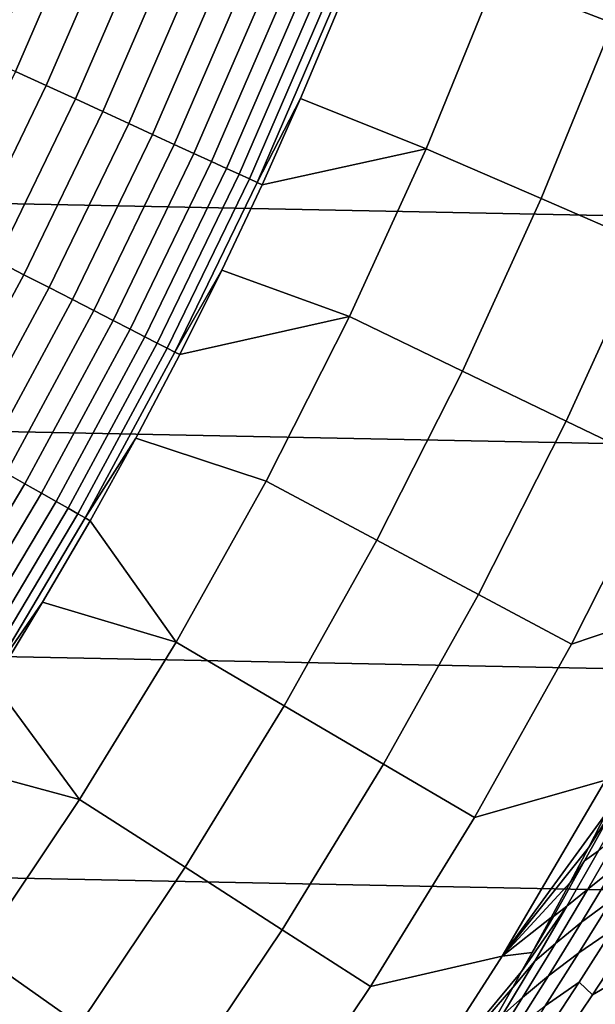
# Model space of a CAD drawing. Header units: metres. Extents: x -32 to 117, y -314 to 32.
# Tile 166 of 256: x 20.15 to 23.25, y -14.26 to -8.96. Entities that reach past the tile are written whole.
import ezdxf

# ---------------------------------------------------------------- set-up
doc = ezdxf.new("R2010")
doc.units = ezdxf.units.M
doc.layers.add('solid_24_501_064_XXX', color=7, linetype='CONTINUOUS')

msp = doc.modelspace()

# ---------------------------------------------------------------- linework, layer by layer
at = {"layer": 'solid_24_501_064_XXX'}
for points in [[(30.869179, -10.16578, -303.5), (-31.248901, -8.930613, -303.5), (-31.579252, -7.6812, -303.5), (31.248901, -8.930613, -303.5)], [(23.346313, -8.98003, 106.589211), (23.693169, -8.020293, 106.589211), (23.053888, -7.803894, 113.790924), (22.716394, -8.737735, 113.790924)], [(19.958376, -9.161912, 123.354111), (20.334063, -8.294775, 123.354111), (20.152308, -8.220632, 123.442886), (19.779978, -9.080018, 123.442886)], [(19.91021, -8.715205, 127.880661), (20.197128, -8.282749, 128.25618), (20.206362, -8.4551, 128.636398), (19.864208, -9.052135, 128.25618)], [(20.130524, -9.240936, 123.25148), (20.509451, -8.36632, 123.25148), (20.334063, -8.294775, 123.354111), (19.958376, -9.161912, 123.354111)], [(20.295534, -9.316685, 123.135521), (20.677568, -8.434899, 123.135521), (20.509451, -8.36632, 123.25148), (20.130524, -9.240936, 123.25148)], [(19.864208, -9.052135, 128.25618), (20.206362, -8.4551, 128.636398), (20.175514, -8.664531, 129.020157), (19.885544, -9.184278, 128.636398)], [(20.452557, -9.388765, 123.006828), (20.837545, -8.500157, 123.006828), (20.677568, -8.434899, 123.135521), (20.295534, -9.316685, 123.135521)], [(20.600779, -9.456807, 122.866074), (20.988558, -8.56176, 122.866074), (20.837545, -8.500157, 123.006828), (20.452557, -9.388765, 123.006828)], [(20.739439, -9.520459, 122.713974), (21.129829, -8.619388, 122.713974), (20.988558, -8.56176, 122.866074), (20.600779, -9.456807, 122.866074)], [(20.867823, -9.579394, 122.551315), (21.260628, -8.672744, 122.551315), (21.129829, -8.619388, 122.713974), (20.739439, -9.520459, 122.713974)], [(20.175514, -8.664531, 129.020157), (20.180161, -8.734653, 129.406281), (19.830235, -9.502358, 129.406281), (19.819324, -9.45092, 129.020157)], [(19.885544, -9.184278, 128.636398), (20.175514, -8.664531, 129.020157), (19.819324, -9.45092, 129.020157)], [(20.985266, -9.633307, 122.378937), (21.380281, -8.721554, 122.378937), (21.260628, -8.672744, 122.551315), (20.867823, -9.579394, 122.551315)], [(19.830235, -9.502358, 129.406281), (20.180161, -8.734653, 129.406281), (20.133541, -8.867949, 129.791641), (19.935991, -9.30356, 129.791641)], [(21.091164, -9.681918, 122.197731), (21.488173, -8.765565, 122.197731), (21.380281, -8.721554, 122.378937), (20.985266, -9.633307, 122.378937)], [(22.716394, -8.737735, 113.790924), (21.861904, -8.918006, 120.980194), (21.664961, -9.386326, 120.980194), (22.341089, -9.657033, 113.790924)], [(22.960602, -9.92482, 106.589211), (23.346313, -8.98003, 106.589211), (22.716394, -8.737735, 113.790924), (22.341089, -9.657033, 113.790924)], [(21.184969, -9.72498, 122.008636), (21.583744, -8.804551, 122.008636), (21.488173, -8.765565, 122.197731), (21.091164, -9.681918, 122.197731)], [(21.266199, -9.762269, 121.812614), (21.666504, -8.838311, 121.812614), (21.583744, -8.804551, 122.008636), (21.184969, -9.72498, 122.008636)], [(21.334436, -9.793593, 121.610687), (21.736025, -8.866671, 121.610687), (21.666504, -8.838311, 121.812614), (21.266199, -9.762269, 121.812614)], [(21.389326, -9.81879, 121.403885), (21.791948, -8.889482, 121.403885), (21.736025, -8.866671, 121.610687), (21.334436, -9.793593, 121.610687)], [(21.430586, -9.837731, 121.193291), (21.833984, -8.906631, 121.193291), (21.791948, -8.889482, 121.403885), (21.389326, -9.81879, 121.403885)], [(30.440569, -11.385158, -303.5), (-30.869179, -10.16578, -303.5), (-31.248901, -8.930613, -303.5), (30.869179, -10.16578, -303.5)], [(21.833984, -8.906631, 121.193291), (21.430586, -9.837731, 121.193291), (21.664961, -9.386326, 120.980194), (21.861904, -8.918006, 120.980194)], [(23.53063, -10.171217, 99.382652), (23.925919, -9.202971, 99.382652), (23.346313, -8.98003, 106.589211), (22.960602, -9.92482, 106.589211)], [(19.875919, -10.181217, 123.135521), (20.295534, -9.316685, 123.135521), (20.130524, -9.240936, 123.25148), (19.714319, -10.09844, 123.25148)], [(20.029694, -10.259987, 123.006828), (20.452557, -9.388765, 123.006828), (20.295534, -9.316685, 123.135521), (19.875919, -10.181217, 123.135521)], [(20.174852, -10.334343, 122.866074), (20.600779, -9.456807, 122.866074), (20.452557, -9.388765, 123.006828), (20.029694, -10.259987, 123.006828)], [(21.430586, -9.837731, 121.193291), (21.457989, -9.8503, 120.980194), (21.664961, -9.386326, 120.980194)], [(22.341089, -9.657033, 113.790924), (21.664961, -9.386326, 120.980194), (21.457989, -9.8503, 120.980194)], [(20.310646, -10.403902, 122.713974), (20.739439, -9.520459, 122.713974), (20.600779, -9.456807, 122.866074), (20.174852, -10.334343, 122.866074)], [(20.436375, -10.468305, 122.551315), (20.867823, -9.579394, 122.551315), (20.739439, -9.520459, 122.713974), (20.310646, -10.403902, 122.713974)], [(20.55139, -10.52722, 122.378937), (20.985266, -9.633307, 122.378937), (20.867823, -9.579394, 122.551315), (20.436375, -10.468305, 122.551315)], [(20.655098, -10.580343, 122.197731), (21.091164, -9.681918, 122.197731), (20.985266, -9.633307, 122.378937), (20.55139, -10.52722, 122.378937)], [(20.746964, -10.6274, 122.008636), (21.184969, -9.72498, 122.008636), (21.091164, -9.681918, 122.197731), (20.655098, -10.580343, 122.197731)], [(22.341089, -9.657033, 113.790924), (21.457989, -9.8503, 120.980194), (21.241081, -10.309713, 120.980194), (21.9286, -10.560257, 113.790924)], [(22.536674, -10.853091, 106.589211), (22.960602, -9.92482, 106.589211), (22.341089, -9.657033, 113.790924), (21.9286, -10.560257, 113.790924)], [(20.826515, -10.66815, 121.812614), (21.266199, -9.762269, 121.812614), (21.184969, -9.72498, 122.008636), (20.746964, -10.6274, 122.008636)], [(20.893339, -10.70238, 121.610687), (21.334436, -9.793593, 121.610687), (21.266199, -9.762269, 121.812614), (20.826515, -10.66815, 121.812614)], [(20.947096, -10.729916, 121.403885), (21.389326, -9.81879, 121.403885), (21.334436, -9.793593, 121.610687), (20.893339, -10.70238, 121.610687)], [(20.987503, -10.750614, 121.193291), (21.430586, -9.837731, 121.193291), (21.389326, -9.81879, 121.403885), (20.947096, -10.729916, 121.403885)], [(21.430586, -9.837731, 121.193291), (20.987503, -10.750614, 121.193291), (21.241081, -10.309713, 120.980194), (21.457989, -9.8503, 120.980194)], [(23.096178, -11.122534, 99.382652), (23.53063, -10.171217, 99.382652), (22.960602, -9.92482, 106.589211), (22.536674, -10.853091, 106.589211)], [(29.963835, -12.586431, -303.5), (-30.440569, -11.385158, -303.5), (-30.869179, -10.16578, -303.5), (30.440569, -11.385158, -303.5)], [(23.60708, -11.36857, 92.171654), (24.051142, -10.39621, 92.171654), (23.53063, -10.171217, 99.382652), (23.096178, -11.122534, 99.382652)], [(19.711567, -11.192741, 122.866074), (20.174852, -10.334343, 122.866074), (20.029694, -10.259987, 123.006828), (19.56974, -11.112209, 123.006828)], [(20.987503, -10.750614, 121.193291), (21.014338, -10.764353, 120.980194), (21.241081, -10.309713, 120.980194)], [(21.9286, -10.560257, 113.790924), (21.241081, -10.309713, 120.980194), (21.014338, -10.764353, 120.980194)], [(19.844242, -11.268079, 122.713974), (20.310646, -10.403902, 122.713974), (20.174852, -10.334343, 122.866074), (19.711567, -11.192741, 122.866074)], [(19.967083, -11.337831, 122.551315), (20.436375, -10.468305, 122.551315), (20.310646, -10.403902, 122.713974), (19.844242, -11.268079, 122.713974)], [(20.079456, -11.40164, 122.378937), (20.55139, -10.52722, 122.378937), (20.436375, -10.468305, 122.551315), (19.967083, -11.337831, 122.551315)], [(20.180782, -11.459175, 122.197731), (20.655098, -10.580343, 122.197731), (20.55139, -10.52722, 122.378937), (20.079456, -11.40164, 122.378937)], [(20.27054, -11.510141, 122.008636), (20.746964, -10.6274, 122.008636), (20.655098, -10.580343, 122.197731), (20.180782, -11.459175, 122.197731)], [(21.9286, -10.560257, 113.790924), (21.014338, -10.764353, 120.980194), (20.777866, -11.214008, 120.980194), (21.479614, -11.445906, 113.790924)], [(22.075237, -11.763298, 106.589211), (22.536674, -10.853091, 106.589211), (21.9286, -10.560257, 113.790924), (21.479614, -11.445906, 113.790924)], [(20.348265, -11.554276, 121.812614), (20.826515, -10.66815, 121.812614), (20.746964, -10.6274, 122.008636), (20.27054, -11.510141, 122.008636)], [(20.413555, -11.59135, 121.610687), (20.893339, -10.70238, 121.610687), (20.826515, -10.66815, 121.812614), (20.348265, -11.554276, 121.812614)], [(20.466076, -11.621172, 121.403885), (20.947096, -10.729916, 121.403885), (20.893339, -10.70238, 121.610687), (20.413555, -11.59135, 121.610687)], [(20.505556, -11.64359, 121.193291), (20.987503, -10.750614, 121.193291), (20.947096, -10.729916, 121.403885), (20.466076, -11.621172, 121.403885)], [(20.987503, -10.750614, 121.193291), (20.505556, -11.64359, 121.193291), (20.777866, -11.214008, 120.980194), (21.014338, -10.764353, 120.980194)], [(22.623285, -12.055338, 99.382652), (23.096178, -11.122534, 99.382652), (22.536674, -10.853091, 106.589211), (22.075237, -11.763298, 106.589211)], [(23.123726, -12.322009, 92.171654), (23.60708, -11.36857, 92.171654), (23.096178, -11.122534, 99.382652), (22.623285, -12.055338, 99.382652)], [(24.301491, -11.096061, 84.957779), (23.60708, -11.36857, 92.171654), (23.123726, -12.322009, 92.171654), (23.824806, -12.085852, 84.956604)], [(20.505556, -11.64359, 121.193291), (20.531773, -11.658472, 120.980194), (20.777866, -11.214008, 120.980194)], [(20.994875, -12.312504, 113.790924), (21.479614, -11.445906, 113.790924), (20.777866, -11.214008, 120.980194), (20.531773, -11.658472, 120.980194)], [(29.439856, -13.767515, -303.5), (-29.963835, -12.586431, -303.5), (-30.440569, -11.385158, -303.5), (29.963835, -12.586431, -303.5)], [(19.669098, -12.316788, 122.197731), (20.180782, -11.459175, 122.197731), (20.079456, -11.40164, 122.378937), (19.570341, -12.254946, 122.378937)], [(19.75658, -12.371569, 122.008636), (20.27054, -11.510141, 122.008636), (20.180782, -11.459175, 122.197731), (19.669098, -12.316788, 122.197731)], [(21.577059, -12.653926, 106.589211), (22.075237, -11.763298, 106.589211), (21.479614, -11.445906, 113.790924), (20.994875, -12.312504, 113.790924)], [(19.832333, -12.419005, 121.812614), (20.348265, -11.554276, 121.812614), (20.27054, -11.510141, 122.008636), (19.75658, -12.371569, 122.008636)], [(19.895969, -12.458854, 121.610687), (20.413555, -11.59135, 121.610687), (20.348265, -11.554276, 121.812614), (19.832333, -12.419005, 121.812614)], [(19.947157, -12.490909, 121.403885), (20.466076, -11.621172, 121.403885), (20.413555, -11.59135, 121.610687), (19.895969, -12.458854, 121.610687)], [(19.985636, -12.515004, 121.193291), (20.505556, -11.64359, 121.193291), (20.466076, -11.621172, 121.403885), (19.947157, -12.490909, 121.403885)], [(20.505556, -11.64359, 121.193291), (19.985636, -12.515004, 121.193291), (20.276175, -12.097537, 120.980194), (20.531773, -11.658472, 120.980194)], [(20.994875, -12.312504, 113.790924), (20.531773, -11.658472, 120.980194), (20.276175, -12.097537, 120.980194)], [(22.112738, -12.968077, 99.382652), (22.623285, -12.055338, 99.382652), (22.075237, -11.763298, 106.589211), (21.577059, -12.653926, 106.589211)], [(22.601885, -13.254938, 92.171654), (23.123726, -12.322009, 92.171654), (22.623285, -12.055338, 99.382652), (22.112738, -12.968077, 99.382652)], [(19.985636, -12.515004, 121.193291), (20.011189, -12.531001, 120.980194), (20.276175, -12.097537, 120.980194)], [(20.475195, -13.158608, 113.790924), (20.994875, -12.312504, 113.790924), (20.276175, -12.097537, 120.980194), (20.011189, -12.531001, 120.980194)], [(23.824806, -12.085852, 84.956604), (23.123726, -12.322009, 92.171654), (22.601885, -13.254938, 92.171654), (23.30797, -13.054797, 84.956604)], [(21.042967, -13.523494, 106.589211), (21.577059, -12.653926, 106.589211), (20.994875, -12.312504, 113.790924), (20.475195, -13.158608, 113.790924)], [(20.475195, -13.158608, 113.790924), (20.011189, -12.531001, 120.980194), (19.736938, -12.958663, 120.980194)], [(28.869246, -14.927042, -303.5), (-29.439856, -13.767515, -303.5), (-29.963835, -12.586431, -303.5), (29.439856, -13.767515, -303.5)], [(21.565386, -13.859233, 99.382652), (22.112738, -12.968077, 99.382652), (21.577059, -12.653926, 106.589211), (21.042967, -13.523494, 106.589211)], [(19.921434, -13.982812, 113.790924), (20.475195, -13.158608, 113.790924), (19.736938, -12.958663, 120.980194), (19.45355, -13.380324, 120.980194)], [(22.042425, -14.165807, 92.171654), (22.601885, -13.254938, 92.171654), (22.112738, -12.968077, 99.382652), (21.565386, -13.859233, 99.382652)], [(23.30797, -13.054797, 84.956604), (22.601885, -13.254938, 92.171654), (22.042425, -14.165807, 92.171654), (22.751749, -14.001684, 84.956604)], [(23.40877, -13.042185, 83.729736), (23.30797, -13.054797, 84.956604), (22.751749, -14.001684, 84.956604), (23.31311, -13.229996, 83.598366)], [(23.270329, -13.435362, 82.863152), (23.43779, -13.136529, 82.985336), (23.360487, -13.188419, 83.342308), (23.195049, -13.488893, 83.22049)], [(20.47385, -14.370552, 106.589211), (21.042967, -13.523494, 106.589211), (20.475195, -13.158608, 113.790924), (19.921434, -13.982812, 113.790924)], [(23.360487, -13.188419, 83.342308), (23.215645, -13.417924, 83.464455), (23.116358, -13.605958, 83.327957), (23.195049, -13.488893, 83.22049)], [(23.360487, -13.188419, 83.342308), (23.31311, -13.229996, 83.598366), (23.215645, -13.417924, 83.464455)], [(23.215645, -13.417924, 83.464455), (23.31311, -13.229996, 83.598366), (22.751749, -14.001684, 84.956604)], [(23.525307, -13.236848, 82.202744), (23.383545, -13.34541, 82.52607), (23.212011, -13.640251, 82.401527), (23.353317, -13.528936, 82.078918)], [(23.212011, -13.640251, 82.401527), (23.383545, -13.34541, 82.52607), (23.270329, -13.435362, 82.863152), (23.099848, -13.732573, 82.738266)], [(23.116358, -13.605958, 83.327957), (23.215645, -13.417924, 83.464455), (22.751749, -14.001684, 84.956604)], [(23.099848, -13.732573, 82.738266), (23.270329, -13.435362, 82.863152), (23.195049, -13.488893, 83.22049), (23.026611, -13.787761, 83.095955)], [(23.51675, -13.411043, 81.765915), (23.353317, -13.528936, 82.078918), (23.178364, -13.819371, 81.952461), (23.341677, -13.698572, 81.640358)], [(23.026611, -13.787761, 83.095955), (23.195049, -13.488893, 83.22049), (23.116358, -13.605958, 83.327957), (23.015234, -13.794086, 83.188797)], [(20.982141, -14.727321, 99.382652), (21.565386, -13.859233, 99.382652), (21.042967, -13.523494, 106.589211), (20.47385, -14.370552, 106.589211)], [(23.353317, -13.528936, 82.078918), (23.212011, -13.640251, 82.401527), (23.03751, -13.933437, 82.274315), (23.178364, -13.819371, 81.952461)], [(23.015234, -13.794086, 83.188797), (23.116358, -13.605958, 83.327957), (22.751749, -14.001684, 84.956604)], [(23.523794, -13.577153, 81.336044), (23.341677, -13.698572, 81.640358), (23.163704, -13.984424, 81.512199), (23.345911, -13.860053, 81.208862)], [(23.03751, -13.933437, 82.274315), (23.212011, -13.640251, 82.401527), (23.099848, -13.732573, 82.738266), (22.926407, -14.028136, 82.610687)], [(23.341677, -13.698572, 81.640358), (23.178364, -13.819371, 81.952461), (23.000504, -14.108128, 81.823372), (23.163704, -13.984424, 81.512199)], [(28.252819, -16.063238, -303.5), (-28.869246, -14.927042, -303.5), (-29.439856, -13.767515, -303.5), (28.869246, -14.927042, -303.5)], [(23.099848, -13.732573, 82.738266), (22.855412, -14.084757, 82.968758), (22.807581, -14.170214, 82.902992), (22.926407, -14.028136, 82.610687)], [(23.099848, -13.732573, 82.738266), (23.026611, -13.787761, 83.095955), (22.912275, -13.982257, 83.046997), (22.855412, -14.084757, 82.968758)], [(22.912275, -13.982257, 83.046997), (23.015234, -13.794086, 83.188797), (22.751749, -14.001684, 84.956604)], [(23.178364, -13.819371, 81.952461), (23.03751, -13.933437, 82.274315), (22.860098, -14.224947, 82.144447), (23.000504, -14.108128, 81.823372)], [(23.026611, -13.787761, 83.095955), (23.015234, -13.794086, 83.188797), (22.912275, -13.982257, 83.046997)], [(23.640594, -13.803782, 80.538788), (23.422153, -13.928385, 80.825005), (23.23699, -14.209661, 80.692596), (23.455915, -14.082033, 80.407463)], [(21.446278, -15.053098, 92.171654), (22.042425, -14.165807, 92.171654), (21.565386, -13.859233, 99.382652), (20.982141, -14.727321, 99.382652)], [(23.345911, -13.860053, 81.208862), (23.163704, -13.984424, 81.512199), (22.982885, -14.268574, 81.381477), (23.165194, -14.141253, 81.079147)], [(23.23699, -14.209661, 80.692596), (23.422153, -13.928385, 80.825005), (23.345911, -13.860053, 81.208862), (23.165194, -14.141253, 81.079147)], [(22.860098, -14.224947, 82.144447), (23.03751, -13.933437, 82.274315), (22.926407, -14.028136, 82.610687), (22.750059, -14.322028, 82.480438)], [(19.870657, -15.193692, 106.589211), (20.47385, -14.370552, 106.589211), (19.921434, -13.982812, 113.790924), (19.334517, -14.783743, 113.790924)], [(22.912275, -13.982257, 83.046997), (22.751749, -14.001684, 84.956604), (22.157082, -14.924911, 84.956604), (22.855412, -14.084757, 82.968758)], [(23.163704, -13.984424, 81.512199), (23.000504, -14.108128, 81.823372), (22.81979, -14.395183, 81.691689), (22.982885, -14.268574, 81.381477)], [(22.751749, -14.001684, 84.956604), (22.042425, -14.165807, 92.171654), (21.446278, -15.053098, 92.171654), (22.157082, -14.924911, 84.956604)], [(22.750059, -14.322028, 82.480438), (22.926407, -14.028136, 82.610687), (22.807581, -14.170214, 82.902992), (22.701111, -14.357994, 82.756721)], [(22.807581, -14.170214, 82.902992), (22.855412, -14.084757, 82.968758), (22.157082, -14.924911, 84.956604)], [(23.455915, -14.082033, 80.407463), (23.23699, -14.209661, 80.692596), (23.049013, -14.489144, 80.557648), (23.268438, -14.358494, 80.273643)], [(23.000504, -14.108128, 81.823372), (22.860098, -14.224947, 82.144447), (22.679831, -14.514755, 82.011955), (22.81979, -14.395183, 81.691689)], [(23.165194, -14.141253, 81.079147), (22.982885, -14.268574, 81.381477), (22.799276, -14.551, 81.248207), (22.981695, -14.420731, 80.946922)], [(23.049013, -14.489144, 80.557648), (23.23699, -14.209661, 80.692596), (23.165194, -14.141253, 81.079147), (22.981695, -14.420731, 80.946922)], [(22.701111, -14.357994, 82.756721), (22.807581, -14.170214, 82.902992), (22.157082, -14.924911, 84.956604)], [(22.679831, -14.514755, 82.011955), (22.860098, -14.224947, 82.144447), (22.750059, -14.322028, 82.480438), (22.57086, -14.614224, 82.347542)], [(23.498568, -14.239773, 79.993553), (23.268438, -14.358494, 80.273643), (23.078218, -14.633142, 80.13736), (23.308794, -14.51155, 79.858246)]]:
    msp.add_3dface(points, dxfattribs=at)

doc.saveas('drawing.dxf')
